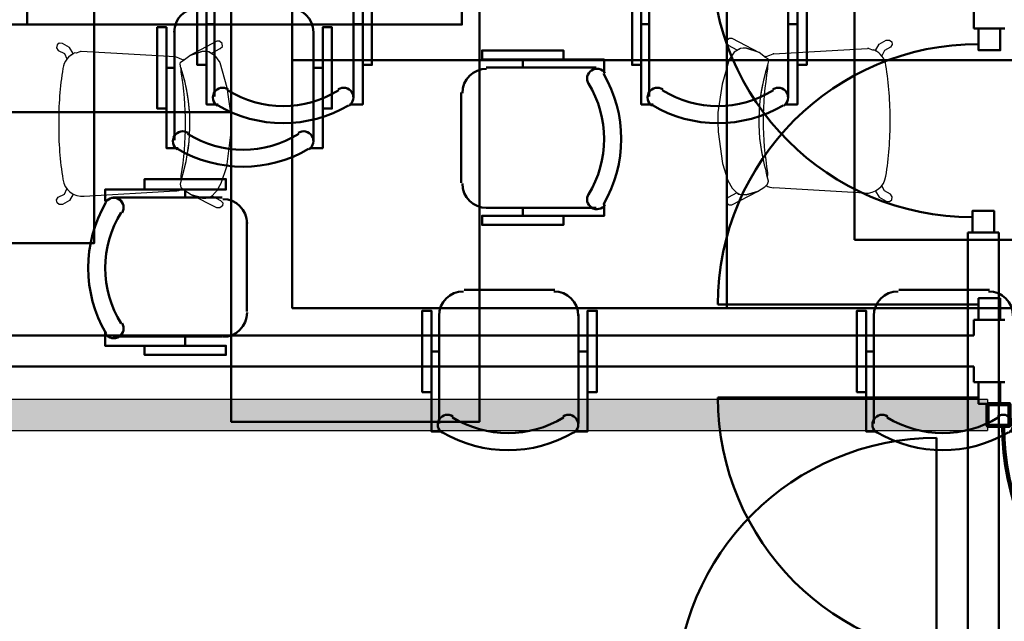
# Model space of a CAD drawing. Header units: metres. Extents: x -1 to 430, y -6 to 31.
# Tile 19 of 169: x 401.26 to 404.44, y 17.5 to 19.44. Entities that reach past the tile are written whole.
import ezdxf

# ---------------------------------------------------------------- set-up
doc = ezdxf.new("R2010")
doc.units = ezdxf.units.M
doc.linetypes.add('CONTINUA', pattern=[0])
for name, color, linetype, lineweight in [('3D P2 MURS NOUS', 7, 'CONTINUA', 25), ('3D P3 MURS NOUS', 7, 'CONTINUA', 25), ('3D P5 MURS NOUS', 7, 'CONTINUA', 25), ('P1 MOBLES', 7, 'CONTINUA', 25), ('P3 MOBLES', 7, 'CONTINUA', 25), ('P4 MOBLES', 7, 'CONTINUA', 25), ('P5 MOBLES', 7, 'CONTINUA', 25), ('PA MOBLES', 7, 'CONTINUA', 25)]:
    doc.layers.add(name, color=color, linetype=linetype, lineweight=lineweight)

# ---------------------------------------------------------------- blocks, each defined once
blk = doc.blocks.new('OBJETO_COMPLEJO_14')
at = {"layer": 'P1 MOBLES', "color": 202, "linetype": 'CONTINUA', "lineweight": 50, "transparency": 33554687}
for p, q in [((400.8602, 19.6241), (400.5681, 19.6241)), ((400.4877, 19.5437), (400.4877, 19.1923)), ((400.9364, 19.1923), (400.9364, 19.5437)), ((400.4623, 19.4252), (400.4877, 19.4252)), ((400.9661, 19.4252), (400.9364, 19.4252))]:
    blk.add_line(p, q, dxfattribs=at)
blk.add_lwpolyline([(401.4148, 20.3649), (400.0136, 20.3649), (400.0136, 19.5649), (401.4148, 19.5649), (401.4148, 20.3649)], close=True, dxfattribs=at)
for points in [[(400.4871, 19.5403), (400.4887, 19.5561), (400.4932, 19.5708), (400.5004, 19.5841), (400.51, 19.5957), (400.5216, 19.6052), (400.5349, 19.6124), (400.5496, 19.617), (400.5654, 19.6186)], [(400.8575, 19.6186), (400.8733, 19.617), (400.888, 19.6124), (400.9013, 19.6052), (400.9128, 19.5957), (400.9224, 19.5841), (400.9296, 19.5708), (400.9342, 19.5561), (400.9358, 19.5403)], [(400.4623, 19.2939), (400.4327, 19.2939), (400.4327, 19.5564), (400.4623, 19.5564), (400.4623, 19.1669), (400.5004, 19.1669)], [(400.9661, 19.2939), (400.9957, 19.2939), (400.9957, 19.5564), (400.9661, 19.5564), (400.9661, 19.1669), (400.9237, 19.1669)], [(400.4969, 19.1625), (400.492, 19.1666), (400.4881, 19.1714), (400.4852, 19.1768), (400.4835, 19.1826), (400.4828, 19.1886), (400.4833, 19.1947), (400.4851, 19.2007), (400.488, 19.2063), (400.492, 19.2113), (400.4968, 19.2152), (400.5022, 19.2181), (400.5079, 19.22), (400.514, 19.2207), (400.52, 19.2202), (400.526, 19.2185), (400.5317, 19.2156)], [(400.8869, 19.2156), (400.8926, 19.2185), (400.8986, 19.2202), (400.9046, 19.2207), (400.9107, 19.22), (400.9164, 19.2181), (400.9218, 19.2152), (400.9266, 19.2113), (400.9306, 19.2063), (400.9335, 19.2007), (400.9353, 19.1947), (400.9358, 19.1886), (400.9352, 19.1826), (400.9334, 19.1768), (400.9305, 19.1714), (400.9266, 19.1666), (400.9217, 19.1625)]]:
    blk.add_lwpolyline(points, dxfattribs=at)
for centre, radius, start, end in [((400.7094, 19.5019), 0.3405, 238.2351, 301.7419), ((400.7094, 19.5231), 0.4167, 239.5542, 300.4262)]:
    blk.add_arc(centre, radius, start, end, dxfattribs=at)
blk = doc.blocks.new('OBJETO_COMPLEJO_16')
at = {"layer": 'P1 MOBLES', "color": 202, "linetype": 'CONTINUA', "lineweight": 50, "transparency": 33554687}
for p, q in [((402.2614, 19.6241), (401.9693, 19.6241)), ((401.8889, 19.5437), (401.8889, 19.1923)), ((402.3376, 19.1923), (402.3376, 19.5437)), ((401.8635, 19.4252), (401.8889, 19.4252)), ((402.3672, 19.4252), (402.3376, 19.4252))]:
    blk.add_line(p, q, dxfattribs=at)
blk.add_lwpolyline([(402.8159, 20.3649), (401.4148, 20.3649), (401.4148, 19.5649), (402.8159, 19.5649), (402.8159, 20.3649)], close=True, dxfattribs=at)
for points in [[(401.8882, 19.5403), (401.8898, 19.5561), (401.8944, 19.5708), (401.9016, 19.5841), (401.9112, 19.5957), (401.9228, 19.6052), (401.9361, 19.6124), (401.9508, 19.617), (401.9666, 19.6186)], [(402.2587, 19.6186), (402.2744, 19.617), (402.2891, 19.6124), (402.3024, 19.6052), (402.314, 19.5957), (402.3236, 19.5841), (402.3308, 19.5708), (402.3354, 19.5561), (402.337, 19.5403)], [(401.8635, 19.2939), (401.8339, 19.2939), (401.8339, 19.5564), (401.8635, 19.5564), (401.8635, 19.1669), (401.9016, 19.1669)], [(402.3672, 19.2939), (402.3969, 19.2939), (402.3969, 19.5564), (402.3672, 19.5564), (402.3672, 19.1669), (402.3249, 19.1669)], [(401.8981, 19.1625), (401.8932, 19.1666), (401.8892, 19.1714), (401.8864, 19.1768), (401.8846, 19.1826), (401.884, 19.1886), (401.8845, 19.1947), (401.8862, 19.2007), (401.8892, 19.2063), (401.8932, 19.2113), (401.898, 19.2152), (401.9034, 19.2181), (401.9091, 19.22), (401.9151, 19.2207), (401.9212, 19.2202), (401.9272, 19.2185), (401.9329, 19.2156)], [(402.2881, 19.2156), (402.2938, 19.2185), (402.2997, 19.2202), (402.3058, 19.2207), (402.3118, 19.22), (402.3176, 19.2181), (402.323, 19.2152), (402.3278, 19.2113), (402.3318, 19.2063), (402.3347, 19.2007), (402.3364, 19.1947), (402.337, 19.1886), (402.3363, 19.1826), (402.3346, 19.1768), (402.3317, 19.1714), (402.3278, 19.1666), (402.3229, 19.1625)]]:
    blk.add_lwpolyline(points, dxfattribs=at)
for centre, radius, start, end in [((402.1106, 19.5019), 0.3405, 238.2351, 301.7419), ((402.1106, 19.5231), 0.4167, 239.5542, 300.4262)]:
    blk.add_arc(centre, radius, start, end, dxfattribs=at)
blk = doc.blocks.new('OBJETO_COMPLEJO_18')
at = {"layer": 'P1 MOBLES', "color": 202, "linetype": 'CONTINUA', "lineweight": 50, "transparency": 33554687}
for p, q in [((403.6626, 19.6241), (403.3705, 19.6241)), ((403.2901, 19.5437), (403.2901, 19.1923)), ((403.7388, 19.1923), (403.7388, 19.5437)), ((403.2647, 19.4252), (403.2901, 19.4252)), ((403.7684, 19.4252), (403.7388, 19.4252))]:
    blk.add_line(p, q, dxfattribs=at)
blk.add_lwpolyline([(404.2171, 20.3649), (402.8159, 20.3649), (402.8159, 19.5649), (404.2171, 19.5649), (404.2171, 20.3649)], close=True, dxfattribs=at)
for points in [[(403.2894, 19.5403), (403.291, 19.5561), (403.2956, 19.5708), (403.3028, 19.5841), (403.3124, 19.5957), (403.3239, 19.6052), (403.3372, 19.6124), (403.3519, 19.617), (403.3677, 19.6186)], [(403.6598, 19.6186), (403.6756, 19.617), (403.6903, 19.6124), (403.7036, 19.6052), (403.7152, 19.5957), (403.7248, 19.5841), (403.732, 19.5708), (403.7366, 19.5561), (403.7381, 19.5403)], [(403.2647, 19.2939), (403.235, 19.2939), (403.235, 19.5564), (403.2647, 19.5564), (403.2647, 19.1669), (403.3028, 19.1669)], [(403.7684, 19.2939), (403.798, 19.2939), (403.798, 19.5564), (403.7684, 19.5564), (403.7684, 19.1669), (403.7261, 19.1669)], [(403.2993, 19.1625), (403.2943, 19.1666), (403.2904, 19.1714), (403.2876, 19.1768), (403.2858, 19.1826), (403.2852, 19.1886), (403.2857, 19.1947), (403.2874, 19.2007), (403.2904, 19.2063), (403.2944, 19.2113), (403.2992, 19.2152), (403.3045, 19.2181), (403.3103, 19.22), (403.3163, 19.2207), (403.3224, 19.2202), (403.3284, 19.2185), (403.3341, 19.2156)], [(403.6893, 19.2156), (403.695, 19.2185), (403.7009, 19.2202), (403.707, 19.2207), (403.713, 19.22), (403.7188, 19.2181), (403.7242, 19.2152), (403.7289, 19.2113), (403.7329, 19.2063), (403.7359, 19.2007), (403.7376, 19.1947), (403.7381, 19.1886), (403.7375, 19.1826), (403.7358, 19.1768), (403.7329, 19.1714), (403.729, 19.1666), (403.7241, 19.1625)]]:
    blk.add_lwpolyline(points, dxfattribs=at)
for centre, radius, start, end in [((403.5117, 19.5019), 0.3405, 238.2351, 301.7419), ((403.5117, 19.5231), 0.4167, 239.5542, 300.4262)]:
    blk.add_arc(centre, radius, start, end, dxfattribs=at)
blk = doc.blocks.new('OBJETO_COMPLEJO_87')
at = {"layer": 'P3 MOBLES', "color": 202, "linetype": 'CONTINUA', "lineweight": 50, "transparency": 33554687}
for p, q in [((402.8829, 19.3114), (402.8829, 19.286)), ((402.7644, 19.286), (403.1199, 19.286)), ((402.6839, 18.9135), (402.6839, 19.2056)), ((401.795, 18.8923), (401.795, 18.8669)), ((401.5621, 18.8669), (401.9135, 18.8669)), ((403.1199, 18.8331), (402.7644, 18.8331)), ((402.8829, 18.8077), (402.8829, 18.8331)), ((401.9939, 18.7865), (401.9939, 18.4986)), ((401.9135, 18.4182), (401.5621, 18.4182)), ((401.795, 18.3886), (401.795, 18.4182))]:
    blk.add_line(p, q, dxfattribs=at)
for points in [[(400.9441, 19.1421), (400.9441, 19.7432), (401.9431, 19.7432), (401.9431, 19.1421), (400.9441, 19.1421)], [(401.9431, 19.7432), (401.9431, 18.1431), (402.7432, 18.1431), (402.7432, 19.7432), (401.9431, 19.7432)]]:
    blk.add_lwpolyline(points, close=True, dxfattribs=at)
for points in [[(403.0141, 19.3114), (403.0141, 19.3411), (402.7517, 19.3411), (402.7517, 19.3114), (403.1453, 19.3114), (403.1453, 19.2691)], [(402.7665, 19.2818), (402.7507, 19.2802), (402.736, 19.2756), (402.7227, 19.2684), (402.7111, 19.2588), (402.7015, 19.2473), (402.6943, 19.234), (402.6898, 19.2193), (402.6882, 19.2035)], [(403.1484, 19.2677), (403.1444, 19.2726), (403.1396, 19.2765), (403.1342, 19.2794), (403.1284, 19.2812), (403.1224, 19.2818), (403.1163, 19.2813), (403.1103, 19.2795), (403.1047, 19.2766), (403.0997, 19.2726), (403.0957, 19.2678), (403.0928, 19.2624), (403.091, 19.2567), (403.0903, 19.2506), (403.0908, 19.2446), (403.0924, 19.2386), (403.0953, 19.2329)], [(401.6637, 18.8923), (401.6637, 18.9262), (401.9262, 18.9262), (401.9262, 18.8923), (401.5367, 18.8923), (401.5367, 18.8542)], [(402.6882, 18.9114), (402.6898, 18.8956), (402.6943, 18.8809), (402.7015, 18.8676), (402.7111, 18.856), (402.7227, 18.8464), (402.736, 18.8392), (402.7507, 18.8347), (402.7665, 18.8331)], [(401.5913, 18.8168), (401.5942, 18.8225), (401.5959, 18.8285), (401.5964, 18.8345), (401.5957, 18.8405), (401.5938, 18.8463), (401.5909, 18.8517), (401.587, 18.8565), (401.582, 18.8605), (401.5764, 18.8634), (401.5704, 18.8652), (401.5643, 18.8657), (401.5583, 18.865), (401.5525, 18.8633), (401.5471, 18.8604), (401.5423, 18.8565), (401.5382, 18.8516)], [(401.9943, 18.7831), (401.9927, 18.7989), (401.9881, 18.8136), (401.9809, 18.8269), (401.9714, 18.8385), (401.9598, 18.8481), (401.9465, 18.8553), (401.9318, 18.8598), (401.916, 18.8614)], [(403.0953, 18.8777), (403.0924, 18.872), (403.0908, 18.8661), (403.0903, 18.86), (403.091, 18.854), (403.0928, 18.8482), (403.0957, 18.8428), (403.0997, 18.8381), (403.1047, 18.834), (403.1103, 18.8311), (403.1163, 18.8294), (403.1224, 18.8288), (403.1284, 18.8295), (403.1342, 18.8312), (403.1396, 18.8341), (403.1444, 18.838), (403.1484, 18.8429)], [(403.0141, 18.8077), (403.0141, 18.778), (402.7517, 18.778), (402.7517, 18.8077), (403.1453, 18.8077), (403.1453, 18.8458)], [(401.916, 18.4169), (401.9318, 18.4185), (401.9465, 18.4231), (401.9598, 18.4303), (401.9714, 18.4399), (401.9809, 18.4515), (401.9881, 18.4648), (401.9927, 18.4795), (401.9943, 18.4953)], [(401.5382, 18.4268), (401.5423, 18.4219), (401.5471, 18.418), (401.5525, 18.4151), (401.5583, 18.4133), (401.5643, 18.4127), (401.5704, 18.4132), (401.5764, 18.415), (401.582, 18.4179), (401.587, 18.4219), (401.5909, 18.4267), (401.5938, 18.4321), (401.5957, 18.4378), (401.5964, 18.4438), (401.5959, 18.4499), (401.5942, 18.4559), (401.5913, 18.4616)], [(401.6637, 18.3886), (401.6637, 18.359), (401.9262, 18.359), (401.9262, 18.3886), (401.5367, 18.3886), (401.5367, 18.4309)]]:
    blk.add_lwpolyline(points, dxfattribs=at)
for centre, radius, start, end in [((402.7837, 19.0552), 0.4167, 329.5741, 30.4448), ((402.8049, 19.0552), 0.3405, 328.2582, 31.7646), ((401.8988, 18.6393), 0.4167, 149.5736, 210.4455), ((401.8776, 18.6393), 0.3405, 148.2581, 211.7651)]:
    blk.add_arc(centre, radius, start, end, dxfattribs=at)
blk = doc.blocks.new('OBJETO_COMPLEJO_143')
at = {"layer": 'P4 MOBLES', "color": 202, "linetype": 'CONTINUA', "lineweight": 50, "transparency": 33554687}
for p, q in [((402.6137, 20.1313), (402.6137, 20.4826)), ((403.0624, 20.4826), (403.0624, 20.1313)), ((402.5883, 20.2498), (402.6137, 20.2498)), ((403.092, 20.2498), (403.0624, 20.2498)), ((402.9862, 20.0508), (402.6941, 20.0508))]:
    blk.add_line(p, q, dxfattribs=at)
for points in [[(402.5883, 20.381), (402.5587, 20.381), (402.5587, 20.1186), (402.5883, 20.1186), (402.5883, 20.508), (402.6264, 20.508)], [(402.6229, 20.5124), (402.618, 20.5083), (402.614, 20.5035), (402.6112, 20.4981), (402.6094, 20.4923), (402.6088, 20.4863), (402.6093, 20.4802), (402.611, 20.4743), (402.614, 20.4686), (402.618, 20.4637), (402.6228, 20.4597), (402.6282, 20.4568), (402.6339, 20.455), (402.6399, 20.4543), (402.646, 20.4548), (402.652, 20.4564), (402.6577, 20.4593)], [(403.0129, 20.4593), (403.0186, 20.4564), (403.0245, 20.4548), (403.0306, 20.4543), (403.0366, 20.455), (403.0424, 20.4568), (403.0478, 20.4597), (403.0526, 20.4637), (403.0566, 20.4686), (403.0595, 20.4743), (403.0612, 20.4802), (403.0618, 20.4863), (403.0611, 20.4923), (403.0594, 20.4981), (403.0565, 20.5035), (403.0526, 20.5083), (403.0477, 20.5124)], [(403.092, 20.381), (403.1217, 20.381), (403.1217, 20.1186), (403.092, 20.1186), (403.092, 20.508), (403.0497, 20.508)], [(402.613, 20.1347), (402.6146, 20.1189), (402.6192, 20.1042), (402.6264, 20.0909), (402.636, 20.0793), (402.6476, 20.0697), (402.6609, 20.0625), (402.6756, 20.0579), (402.6914, 20.0564)], [(402.9835, 20.0564), (402.9992, 20.0579), (403.0139, 20.0625), (403.0272, 20.0697), (403.0388, 20.0793), (403.0484, 20.0909), (403.0556, 20.1042), (403.0602, 20.1189), (403.0618, 20.1347)]]:
    blk.add_lwpolyline(points, dxfattribs=at)
blk.add_lwpolyline([(403.5407, 19.31), (402.1396, 19.31), (402.1396, 20.1101), (403.5407, 20.1101), (403.5407, 19.31)], close=True, dxfattribs=at)
for centre, radius, start, end in [((402.8354, 20.1519), 0.4167, 59.5738, 120.4458), ((402.8354, 20.173), 0.3405, 58.2581, 121.7649)]:
    blk.add_arc(centre, radius, start, end, dxfattribs=at)
blk = doc.blocks.new('OBJETO_COMPLEJO_144')
at = {"layer": 'P4 MOBLES', "color": 202, "linetype": 'CONTINUA', "lineweight": 50, "transparency": 33554687}
for p, q in [((402.9862, 18.5692), (402.6941, 18.5692)), ((402.6137, 18.4888), (402.6137, 18.1374)), ((403.0624, 18.1374), (403.0624, 18.4888)), ((402.5883, 18.3703), (402.6137, 18.3703)), ((403.092, 18.3703), (403.0624, 18.3703))]:
    blk.add_line(p, q, dxfattribs=at)
blk.add_lwpolyline([(403.5407, 19.31), (402.1396, 19.31), (402.1396, 18.51), (403.5407, 18.51), (403.5407, 19.31)], close=True, dxfattribs=at)
for points in [[(402.613, 18.4854), (402.6146, 18.5012), (402.6192, 18.5159), (402.6264, 18.5292), (402.636, 18.5408), (402.6476, 18.5503), (402.6609, 18.5575), (402.6756, 18.5621), (402.6914, 18.5637)], [(402.9835, 18.5637), (402.9992, 18.5621), (403.0139, 18.5575), (403.0272, 18.5503), (403.0388, 18.5408), (403.0484, 18.5292), (403.0556, 18.5159), (403.0602, 18.5012), (403.0618, 18.4854)], [(402.5883, 18.239), (402.5587, 18.239), (402.5587, 18.5015), (402.5883, 18.5015), (402.5883, 18.112), (402.6264, 18.112)], [(403.092, 18.239), (403.1217, 18.239), (403.1217, 18.5015), (403.092, 18.5015), (403.092, 18.112), (403.0497, 18.112)], [(402.6229, 18.1076), (402.618, 18.1117), (402.614, 18.1165), (402.6112, 18.1219), (402.6094, 18.1277), (402.6088, 18.1337), (402.6093, 18.1398), (402.611, 18.1458), (402.614, 18.1514), (402.618, 18.1564), (402.6228, 18.1603), (402.6282, 18.1632), (402.6339, 18.1651), (402.6399, 18.1658), (402.646, 18.1653), (402.652, 18.1636), (402.6577, 18.1607)], [(403.0129, 18.1607), (403.0186, 18.1636), (403.0245, 18.1653), (403.0306, 18.1658), (403.0366, 18.1651), (403.0424, 18.1632), (403.0478, 18.1603), (403.0526, 18.1564), (403.0566, 18.1514), (403.0595, 18.1458), (403.0612, 18.1398), (403.0618, 18.1337), (403.0611, 18.1277), (403.0594, 18.1219), (403.0565, 18.1165), (403.0526, 18.1117), (403.0477, 18.1076)]]:
    blk.add_lwpolyline(points, dxfattribs=at)
for centre, radius, start, end in [((402.8354, 18.447), 0.3405, 238.2351, 301.7419), ((402.8354, 18.4682), 0.4167, 239.5542, 300.4262)]:
    blk.add_arc(centre, radius, start, end, dxfattribs=at)
blk = doc.blocks.new('OBJETO_COMPLEJO_145')
at = {"layer": 'P4 MOBLES', "color": 202, "linetype": 'CONTINUA', "lineweight": 50, "transparency": 33554687}
for p, q in [((404.0149, 20.1313), (404.0149, 20.4826)), ((404.4636, 20.4826), (404.4636, 20.1313)), ((403.9895, 20.2498), (404.0149, 20.2498)), ((404.4932, 20.2498), (404.4636, 20.2498)), ((404.3874, 20.0508), (404.0953, 20.0508))]:
    blk.add_line(p, q, dxfattribs=at)
for points in [[(403.9895, 20.381), (403.9598, 20.381), (403.9598, 20.1186), (403.9895, 20.1186), (403.9895, 20.508), (404.0276, 20.508)], [(404.0241, 20.5124), (404.0191, 20.5083), (404.0152, 20.5035), (404.0124, 20.4981), (404.0106, 20.4923), (404.01, 20.4863), (404.0105, 20.4802), (404.0122, 20.4743), (404.0152, 20.4686), (404.0192, 20.4637), (404.024, 20.4597), (404.0293, 20.4568), (404.0351, 20.455), (404.0411, 20.4543), (404.0472, 20.4548), (404.0532, 20.4564), (404.0589, 20.4593)], [(404.4141, 20.4593), (404.4198, 20.4564), (404.4257, 20.4548), (404.4318, 20.4543), (404.4378, 20.455), (404.4436, 20.4568), (404.449, 20.4597), (404.4537, 20.4637), (404.4577, 20.4686), (404.4607, 20.4743), (404.4624, 20.4802), (404.4629, 20.4863), (404.4623, 20.4923), (404.4606, 20.4981), (404.4577, 20.5035), (404.4538, 20.5083), (404.4489, 20.5124)], [(404.4932, 20.381), (404.5228, 20.381), (404.5228, 20.1186), (404.4932, 20.1186), (404.4932, 20.508), (404.4509, 20.508)], [(404.0142, 20.1347), (404.0158, 20.1189), (404.0204, 20.1042), (404.0276, 20.0909), (404.0372, 20.0793), (404.0487, 20.0697), (404.062, 20.0625), (404.0767, 20.0579), (404.0925, 20.0564)], [(404.3846, 20.0564), (404.4004, 20.0579), (404.4151, 20.0625), (404.4284, 20.0697), (404.44, 20.0793), (404.4496, 20.0909), (404.4568, 20.1042), (404.4614, 20.1189), (404.4629, 20.1347)]]:
    blk.add_lwpolyline(points, dxfattribs=at)
blk.add_lwpolyline([(404.9419, 19.31), (403.5407, 19.31), (403.5407, 20.1101), (404.9419, 20.1101), (404.9419, 19.31)], close=True, dxfattribs=at)
for centre, radius, start, end in [((404.2365, 20.1519), 0.4167, 59.5738, 120.4458), ((404.2365, 20.173), 0.3405, 58.2581, 121.7649)]:
    blk.add_arc(centre, radius, start, end, dxfattribs=at)
blk = doc.blocks.new('OBJETO_COMPLEJO_146')
at = {"layer": 'P4 MOBLES', "color": 202, "linetype": 'CONTINUA', "lineweight": 50, "transparency": 33554687}
for p, q in [((404.3874, 18.5692), (404.0953, 18.5692)), ((404.0149, 18.4888), (404.0149, 18.1374)), ((404.4636, 18.1374), (404.4636, 18.4888)), ((403.9895, 18.3703), (404.0149, 18.3703)), ((404.4932, 18.3703), (404.4636, 18.3703))]:
    blk.add_line(p, q, dxfattribs=at)
blk.add_lwpolyline([(404.9419, 19.31), (403.5407, 19.31), (403.5407, 18.51), (404.9419, 18.51), (404.9419, 19.31)], close=True, dxfattribs=at)
for points in [[(404.0142, 18.4854), (404.0158, 18.5012), (404.0204, 18.5159), (404.0276, 18.5292), (404.0372, 18.5408), (404.0487, 18.5503), (404.062, 18.5575), (404.0767, 18.5621), (404.0925, 18.5637)], [(404.3846, 18.5637), (404.4004, 18.5621), (404.4151, 18.5575), (404.4284, 18.5503), (404.44, 18.5408), (404.4496, 18.5292), (404.4568, 18.5159), (404.4614, 18.5012), (404.4629, 18.4854)], [(403.9895, 18.239), (403.9598, 18.239), (403.9598, 18.5015), (403.9895, 18.5015), (403.9895, 18.112), (404.0276, 18.112)], [(404.4932, 18.239), (404.5228, 18.239), (404.5228, 18.5015), (404.4932, 18.5015), (404.4932, 18.112), (404.4509, 18.112)], [(404.0241, 18.1076), (404.0191, 18.1117), (404.0152, 18.1165), (404.0124, 18.1219), (404.0106, 18.1277), (404.01, 18.1337), (404.0105, 18.1398), (404.0122, 18.1458), (404.0152, 18.1514), (404.0192, 18.1564), (404.024, 18.1603), (404.0293, 18.1632), (404.0351, 18.1651), (404.0411, 18.1658), (404.0472, 18.1653), (404.0532, 18.1636), (404.0589, 18.1607)], [(404.4141, 18.1607), (404.4198, 18.1636), (404.4257, 18.1653), (404.4318, 18.1658), (404.4378, 18.1651), (404.4436, 18.1632), (404.449, 18.1603), (404.4537, 18.1564), (404.4577, 18.1514), (404.4607, 18.1458), (404.4624, 18.1398), (404.4629, 18.1337), (404.4623, 18.1277), (404.4606, 18.1219), (404.4577, 18.1165), (404.4538, 18.1117), (404.4489, 18.1076)]]:
    blk.add_lwpolyline(points, dxfattribs=at)
for centre, radius, start, end in [((404.2365, 18.447), 0.3405, 238.2351, 301.7419), ((404.2365, 18.4682), 0.4167, 239.5542, 300.4262)]:
    blk.add_arc(centre, radius, start, end, dxfattribs=at)
blk = doc.blocks.new('OBJETO_COMPLEJO_201')
at = {"layer": 'P5 MOBLES', "color": 202, "linetype": 'CONTINUA', "lineweight": 50, "transparency": 33554687}
for p, q in [((400.7313, 19.4834), (400.4392, 19.4834)), ((400.3587, 19.403), (400.3587, 19.0516)), ((400.8075, 19.0516), (400.8075, 19.403)), ((400.3333, 19.2845), (400.3587, 19.2845)), ((400.8371, 19.2845), (400.8075, 19.2845))]:
    blk.add_line(p, q, dxfattribs=at)
blk.add_lwpolyline([(401.2858, 20.2242), (399.8846, 20.2242), (399.8846, 19.4242), (401.2858, 19.4242), (401.2858, 20.2242)], close=True, dxfattribs=at)
for points in [[(400.3581, 19.3996), (400.3597, 19.4154), (400.3642, 19.4301), (400.3715, 19.4434), (400.381, 19.455), (400.3926, 19.4645), (400.4059, 19.4717), (400.4206, 19.4763), (400.4364, 19.4779)], [(400.7285, 19.4779), (400.7443, 19.4763), (400.759, 19.4717), (400.7723, 19.4645), (400.7839, 19.455), (400.7934, 19.4434), (400.8007, 19.4301), (400.8052, 19.4154), (400.8068, 19.3996)], [(400.3333, 19.1532), (400.3037, 19.1532), (400.3037, 19.4157), (400.3333, 19.4157), (400.3333, 19.0262), (400.3714, 19.0262)], [(400.8371, 19.1532), (400.8667, 19.1532), (400.8667, 19.4157), (400.8371, 19.4157), (400.8371, 19.0262), (400.7948, 19.0262)], [(400.3679, 19.0218), (400.363, 19.0259), (400.3591, 19.0307), (400.3563, 19.0361), (400.3545, 19.0419), (400.3539, 19.0479), (400.3544, 19.054), (400.3561, 19.06), (400.3591, 19.0656), (400.3631, 19.0706), (400.3678, 19.0745), (400.3732, 19.0775), (400.379, 19.0793), (400.385, 19.08), (400.3911, 19.0795), (400.3971, 19.0778), (400.4027, 19.0749)], [(400.7579, 19.0749), (400.7636, 19.0778), (400.7696, 19.0795), (400.7757, 19.08), (400.7817, 19.0793), (400.7875, 19.0775), (400.7928, 19.0745), (400.7976, 19.0706), (400.8016, 19.0656), (400.8046, 19.06), (400.8063, 19.054), (400.8068, 19.0479), (400.8062, 19.0419), (400.8044, 19.0361), (400.8016, 19.0307), (400.7977, 19.0259), (400.7927, 19.0218)]]:
    blk.add_lwpolyline(points, dxfattribs=at)
for centre, radius, start, end in [((400.5804, 19.3612), 0.3405, 238.2351, 301.7419), ((400.5804, 19.3824), 0.4167, 239.5542, 300.4262)]:
    blk.add_arc(centre, radius, start, end, dxfattribs=at)
blk = doc.blocks.new('OBJETO_COMPLEJO_202')
at = {"layer": 'P5 MOBLES', "color": 202, "linetype": 'CONTINUA', "lineweight": 50, "transparency": 33554687}
for p, q in [((402.1324, 19.4834), (401.8404, 19.4834)), ((401.7599, 19.403), (401.7599, 19.0516)), ((402.2086, 19.0516), (402.2086, 19.403)), ((401.7345, 19.2845), (401.7599, 19.2845)), ((402.2383, 19.2845), (402.2086, 19.2845))]:
    blk.add_line(p, q, dxfattribs=at)
blk.add_lwpolyline([(402.687, 20.2242), (401.2858, 20.2242), (401.2858, 19.4242), (402.687, 19.4242), (402.687, 20.2242)], close=True, dxfattribs=at)
for points in [[(401.7593, 19.3996), (401.7609, 19.4154), (401.7654, 19.4301), (401.7726, 19.4434), (401.7822, 19.455), (401.7938, 19.4645), (401.8071, 19.4717), (401.8218, 19.4763), (401.8376, 19.4779)], [(402.1297, 19.4779), (402.1455, 19.4763), (402.1602, 19.4717), (402.1735, 19.4645), (402.1851, 19.455), (402.1946, 19.4434), (402.2018, 19.4301), (402.2064, 19.4154), (402.208, 19.3996)], [(401.7345, 19.1532), (401.7049, 19.1532), (401.7049, 19.4157), (401.7345, 19.4157), (401.7345, 19.0262), (401.7726, 19.0262)], [(402.2383, 19.1532), (402.2679, 19.1532), (402.2679, 19.4157), (402.2383, 19.4157), (402.2383, 19.0262), (402.1959, 19.0262)], [(401.7691, 19.0218), (401.7642, 19.0259), (401.7603, 19.0307), (401.7574, 19.0361), (401.7557, 19.0419), (401.755, 19.0479), (401.7556, 19.054), (401.7573, 19.06), (401.7602, 19.0656), (401.7643, 19.0706), (401.769, 19.0745), (401.7744, 19.0775), (401.7802, 19.0793), (401.7862, 19.08), (401.7923, 19.0795), (401.7982, 19.0778), (401.8039, 19.0749)], [(402.1591, 19.0749), (402.1648, 19.0778), (402.1708, 19.0795), (402.1769, 19.08), (402.1829, 19.0793), (402.1887, 19.0775), (402.194, 19.0745), (402.1988, 19.0706), (402.2028, 19.0656), (402.2058, 19.06), (402.2075, 19.054), (402.208, 19.0479), (402.2074, 19.0419), (402.2056, 19.0361), (402.2028, 19.0307), (402.1989, 19.0259), (402.1939, 19.0218)]]:
    blk.add_lwpolyline(points, dxfattribs=at)
for centre, radius, start, end in [((401.9816, 19.3612), 0.3405, 238.2351, 301.7419), ((401.9816, 19.3824), 0.4167, 239.5542, 300.4262)]:
    blk.add_arc(centre, radius, start, end, dxfattribs=at)

msp = doc.modelspace()

# ---------------------------------------------------------------- hatches: boundary and pattern name
at = {"layer": '3D P2 MURS NOUS', "linetype": 'CONTINUA', "lineweight": 18, "true_color": 0x006e00, "transparency": 33554687}
msp.add_hatch(color=96, dxfattribs=at).paths.add_polyline_path([(404.3814, 18.1155), (404.3814, 18.2155), (399.3113, 18.2155), (399.2915, 18.1155)])

# ---------------------------------------------------------------- linework, layer by layer
at = {"layer": '3D P2 MURS NOUS', "color": 7, "linetype": 'CONTINUA', "lineweight": 25, "transparency": 33554687}
for p, q in [((404.3814, 18.2155), (399.3113, 18.2155)), ((404.3814, 18.2155), (404.3814, 18.1155)), ((399.2915, 18.1155), (404.3814, 18.1155))]:
    msp.add_line(p, q, dxfattribs=at)
at = {"layer": '3D P2 MURS NOUS', "color": 240, "linetype": 'CONTINUA', "lineweight": 140, "transparency": 33554687}
msp.add_lwpolyline([(404.3814, 18.2005), (404.4514, 18.2005), (404.4514, 18.1305), (404.3814, 18.1305), (404.3814, 18.2005)], close=True, dxfattribs=at)
msp.add_arc((405.2714, 18.1305), 0.84, 180, 270, dxfattribs=at)
at = {"layer": '3D P3 MURS NOUS', "color": 4, "linetype": 'CONTINUA', "lineweight": 50, "transparency": 33554687}
for p, q in [((404.317, 18.7532), (404.417, 18.7532)), ((404.317, 18.7532), (404.317, 17.2662)), ((404.417, 17.2662), (404.417, 18.7532)), ((404.217, 17.2512), (404.217, 18.0912))]:
    msp.add_line(p, q, dxfattribs=at)
msp.add_lwpolyline([(404.402, 18.7532), (404.402, 18.8232), (404.332, 18.8232), (404.332, 18.7532), (404.402, 18.7532)], close=True, dxfattribs=at)
for centre, start, end in [((404.332, 19.6432), 180, 270), ((404.217, 17.2512), 90, 180)]:
    msp.add_arc(centre, 0.84, start, end, dxfattribs=at)
at = {"layer": '3D P5 MURS NOUS', "color": 4, "linetype": 'CONTINUA', "lineweight": 50, "transparency": 33554687}
for p, q in [((404.337, 22.4795), (404.337, 19.4115)), ((404.437, 19.4115), (404.337, 19.4115)), ((404.352, 18.5215), (403.512, 18.5215)), ((404.337, 18.4715), (404.437, 18.4715)), ((404.337, 18.4715), (404.337, 18.4215)), ((404.337, 18.4215), (399.3475, 18.4215)), ((399.3276, 18.3215), (404.337, 18.3215)), ((404.337, 18.3215), (404.337, 18.2715)), ((404.437, 18.2715), (404.337, 18.2715)), ((404.352, 18.2215), (403.512, 18.2215))]:
    msp.add_line(p, q, dxfattribs=at)
for points in [[(404.422, 19.4115), (404.422, 19.3415), (404.352, 19.3415), (404.352, 19.4115), (404.422, 19.4115)], [(404.422, 18.5415), (404.422, 18.4715), (404.352, 18.4715), (404.352, 18.5415), (404.422, 18.5415)], [(404.422, 18.2015), (404.422, 18.2715), (404.352, 18.2715), (404.352, 18.2015), (404.422, 18.2015)]]:
    msp.add_lwpolyline(points, close=True, dxfattribs=at)
for centre, start, end in [((404.352, 18.5215), 90, 180), ((404.352, 18.2215), 180, 270)]:
    msp.add_arc(centre, 0.84, start, end, dxfattribs=at)
at = {"layer": 'PA MOBLES', "color": 180, "transparency": 33554687}
for p, q in [((401.3889, 19.364), (401.3816, 19.3591)), ((401.3997, 19.3637), (401.3889, 19.364)), ((401.4219, 19.3506), (401.3997, 19.3637)), ((401.8966, 19.3706), (401.8093, 19.3243)), ((401.9056, 19.3706), (401.8966, 19.3706)), ((401.9139, 19.3633), (401.9056, 19.3706)), ((401.9149, 19.3536), (401.9139, 19.3633)), ((403.5389, 19.3636), (403.5399, 19.3733)), ((403.5458, 19.3567), (403.5389, 19.3636)), ((403.5399, 19.3733), (403.5483, 19.3806)), ((403.5483, 19.3806), (403.5573, 19.3806)), ((403.5573, 19.3806), (403.6446, 19.3343)), ((404.0196, 19.3405), (404.032, 19.3606)), ((404.032, 19.3606), (404.0541, 19.3737)), ((404.0541, 19.3737), (404.0649, 19.374)), ((404.0649, 19.374), (404.0723, 19.3691)), ((404.0723, 19.3691), (404.0737, 19.3595)), ((401.3816, 19.3591), (401.3801, 19.3495)), ((401.3801, 19.3495), (401.3858, 19.341)), ((401.3858, 19.341), (401.4054, 19.3305)), ((401.4054, 19.3305), (401.4135, 19.3135)), ((401.4342, 19.3305), (401.4219, 19.3506)), ((401.4295, 19.3276), (401.4342, 19.3305)), ((401.4433, 19.3325), (401.4391, 19.3326)), ((401.455, 19.3368), (401.4433, 19.3325)), ((401.5551, 19.3321), (401.4593, 19.3372)), ((401.762, 19.3201), (401.5551, 19.3321)), ((401.8093, 19.3243), (401.8499, 19.3385)), ((401.8093, 19.3243), (401.8516, 19.3384)), ((401.8499, 19.3385), (401.8606, 19.3385)), ((401.8516, 19.3384), (401.8694, 19.3374)), ((401.8606, 19.3385), (401.8707, 19.3373)), ((401.8694, 19.3374), (401.8891, 19.3252)), ((401.8707, 19.3373), (401.88, 19.3318)), ((401.88, 19.3318), (401.908, 19.3467)), ((401.908, 19.3467), (401.9149, 19.3536)), ((403.5739, 19.3418), (403.5458, 19.3567)), ((403.5647, 19.3352), (403.5478, 19.3117)), ((403.5844, 19.3474), (403.5647, 19.3352)), ((403.5832, 19.3473), (403.5739, 19.3418)), ((403.5932, 19.3485), (403.5832, 19.3473)), ((403.6023, 19.3484), (403.5844, 19.3474)), ((403.6039, 19.3485), (403.5932, 19.3485)), ((403.6446, 19.3343), (403.6023, 19.3484)), ((403.6446, 19.3343), (403.6039, 19.3485)), ((403.6652, 19.3183), (403.6446, 19.3343)), ((403.679, 19.3259), (403.6901, 19.3301)), ((403.6919, 19.3301), (403.8987, 19.3421)), ((403.8987, 19.3421), (403.9945, 19.3472)), ((403.9988, 19.3468), (404.0105, 19.3425)), ((404.0105, 19.3425), (404.0148, 19.3426)), ((404.0244, 19.3376), (404.0196, 19.3405)), ((404.0307, 19.3331), (404.0244, 19.3376)), ((404.0404, 19.3235), (404.0307, 19.3331)), ((404.0484, 19.3405), (404.0404, 19.3235)), ((404.068, 19.351), (404.0484, 19.3405)), ((404.0737, 19.3595), (404.068, 19.351)), ((401.4135, 19.3135), (401.4231, 19.3231)), ((401.4231, 19.3231), (401.4295, 19.3276)), ((401.7748, 19.3159), (401.7637, 19.3201)), ((401.7864, 19.311), (401.7748, 19.3159)), ((401.7783, 19.297), (401.7792, 19.3026)), ((401.7783, 19.297), (401.7792, 19.3026)), ((401.7811, 19.2848), (401.7783, 19.297)), ((401.7811, 19.2848), (401.7783, 19.297)), ((401.7792, 19.3026), (401.7886, 19.3083)), ((401.7792, 19.3026), (401.7886, 19.3083)), ((401.7878, 19.3117), (401.7864, 19.311)), ((401.7886, 19.3083), (401.8093, 19.3243)), ((401.7886, 19.3083), (401.7903, 19.3096)), ((401.8891, 19.3252), (401.9061, 19.3017)), ((401.9061, 19.3017), (401.9286, 19.2217)), ((403.5478, 19.3117), (403.5252, 19.2317)), ((403.6652, 19.3183), (403.6636, 19.3196)), ((403.6746, 19.3126), (403.6652, 19.3183)), ((403.6746, 19.3126), (403.6652, 19.3183)), ((403.666, 19.3217), (403.6675, 19.321)), ((403.6675, 19.321), (403.679, 19.3259)), ((403.6728, 19.2948), (403.6756, 19.307)), ((403.6728, 19.2948), (403.6756, 19.307)), ((403.6756, 19.307), (403.6746, 19.3126)), ((403.6756, 19.307), (403.6746, 19.3126)), ((401.9286, 19.2217), (401.9418, 19.1305)), ((403.5252, 19.2317), (403.5121, 19.1405)), ((403.5121, 19.1405), (403.5121, 19.1104)), ((401.9418, 19.1305), (401.9418, 19.1004)), ((403.5121, 19.1104), (403.513, 19.0784)), ((401.9418, 19.1004), (401.9408, 19.0684)), ((403.513, 19.0784), (403.5262, 18.9759)), ((401.9408, 19.0684), (401.9277, 18.9659)), ((401.9277, 18.9659), (401.9098, 18.9114)), ((403.5262, 18.9759), (403.544, 18.9214)), ((403.6712, 18.9338), (403.6671, 18.9505)), ((403.6746, 18.9195), (403.6671, 18.9505)), ((401.7792, 18.9095), (401.7867, 18.9405)), ((401.7792, 18.9095), (401.7827, 18.9238)), ((401.7827, 18.9238), (401.7867, 18.9405)), ((403.544, 18.9214), (403.5581, 18.8969)), ((403.6746, 18.9195), (403.6712, 18.9338)), ((403.6718, 18.9091), (403.6746, 18.9195)), ((403.6718, 18.9091), (403.6746, 18.9195)), ((401.4054, 18.8776), (401.4135, 18.8945)), ((401.4135, 18.8945), (401.4231, 18.8849)), ((401.4231, 18.8849), (401.4295, 18.8804)), ((401.4694, 18.871), (401.762, 18.888)), ((401.782, 18.8991), (401.7792, 18.9095)), ((401.782, 18.8991), (401.7792, 18.9095)), ((401.7861, 18.895), (401.782, 18.8991)), ((401.7905, 18.8907), (401.782, 18.8991)), ((401.814, 18.8756), (401.7905, 18.8907)), ((401.8957, 18.8869), (401.8769, 18.8672)), ((401.9098, 18.9114), (401.8957, 18.8869)), ((403.5565, 18.8427), (403.6399, 18.8856)), ((403.5581, 18.8969), (403.5769, 18.8772)), ((403.6032, 18.8753), (403.6399, 18.8856)), ((403.6399, 18.8856), (403.6032, 18.8748)), ((403.6399, 18.8856), (403.6634, 18.9007)), ((403.6634, 18.9007), (403.6718, 18.9091)), ((403.6677, 18.905), (403.6718, 18.9091)), ((403.9844, 18.881), (403.6919, 18.898)), ((404.0244, 18.8904), (404.0196, 18.8875)), ((404.0196, 18.8875), (404.032, 18.8674)), ((404.0307, 18.8949), (404.0244, 18.8904)), ((404.0404, 18.9045), (404.0307, 18.8949)), ((404.0484, 18.8876), (404.0404, 18.9045)), ((404.068, 18.8771), (404.0484, 18.8876)), ((401.3801, 18.8586), (401.3858, 18.8671)), ((401.3816, 18.8489), (401.3801, 18.8586)), ((401.3858, 18.8671), (401.4054, 18.8776)), ((401.4219, 18.8574), (401.3997, 18.8444)), ((401.4342, 18.8775), (401.4219, 18.8574)), ((401.4295, 18.8804), (401.4342, 18.8775)), ((401.8506, 18.8653), (401.814, 18.8756)), ((401.8973, 18.8327), (401.814, 18.8756)), ((401.814, 18.8756), (401.8506, 18.8648)), ((401.8769, 18.8672), (401.8506, 18.8653)), ((401.8506, 18.8648), (401.8613, 18.8648)), ((401.8613, 18.8648), (401.8714, 18.866)), ((401.8714, 18.866), (401.8807, 18.8715)), ((401.8807, 18.8715), (401.9087, 18.8566)), ((401.9087, 18.8566), (401.9157, 18.8497)), ((403.5451, 18.8666), (403.5382, 18.8597)), ((403.5382, 18.8597), (403.5392, 18.85)), ((403.5731, 18.8815), (403.5451, 18.8666)), ((403.5824, 18.876), (403.5731, 18.8815)), ((403.5769, 18.8772), (403.6032, 18.8753)), ((403.5925, 18.8748), (403.5824, 18.876)), ((403.6032, 18.8748), (403.5925, 18.8748)), ((404.032, 18.8674), (404.0541, 18.8544)), ((404.0541, 18.8544), (404.0649, 18.8541)), ((404.0649, 18.8541), (404.0723, 18.8589)), ((404.0737, 18.8686), (404.068, 18.8771)), ((404.0723, 18.8589), (404.0737, 18.8686)), ((401.3889, 18.8441), (401.3816, 18.8489)), ((401.3997, 18.8444), (401.3889, 18.8441)), ((401.9063, 18.8327), (401.8973, 18.8327)), ((401.9146, 18.84), (401.9063, 18.8327)), ((401.9157, 18.8497), (401.9146, 18.84)), ((403.5392, 18.85), (403.5475, 18.8427)), ((403.5475, 18.8427), (403.5565, 18.8427))]:
    msp.add_line(p, q, dxfattribs=at)
at = {"layer": 'PA MOBLES', "lineweight": 50, "transparency": 33554687}
for points in [[(403.9519, 18.7296), (404.6519, 18.7296), (404.6519, 20.1296), (403.9519, 20.1296), (403.9519, 18.7296)], [(400.8019, 18.7196), (401.5019, 18.7196), (401.5019, 20.1196), (400.8019, 20.1196), (400.8019, 18.7196)]]:
    msp.add_lwpolyline(points, close=True, dxfattribs=at)
at = {"layer": 'PA MOBLES', "color": 180, "transparency": 33554687}
for centre, radius, start, end in [((401.463, 19.2743), 0.0631, 112.3456, 172.2529), ((401.463, 19.2743), 0.0631, 93.368, 97.308), ((403.6901, 19.2913), 0.0388, 87.4403, 90.0024), ((403.9908, 19.2843), 0.0631, 82.692, 86.632), ((403.9908, 19.2843), 0.0631, 7.7471, 67.6544), ((401.7637, 19.2813), 0.0388, 89.9976, 92.5597), ((401.7637, 19.2813), 0.0388, 46.7948, 51.5698), ((403.6901, 19.2913), 0.0388, 128.4302, 133.2052), ((402.4347, 19.1148), 1.0477, 170.7738, 180.5892), ((401.7981, 19.2767), 0.0172, 160.9011, 195.9119), ((401.7981, 19.2767), 0.0172, 160.9011, 195.9119), ((401.2324, 19.1036), 0.5778, 18.0151, 18.2712), ((401.2324, 19.1036), 0.5778, 343.6055, 18.2712), ((400.8098, 19.1047), 0.9861, 359.9607, 9.7674), ((400.8098, 19.1047), 0.9861, 359.9607, 9.7674), ((401.2324, 19.1036), 0.5778, 343.6055, 18.0151), ((404.2215, 19.1136), 0.5778, 161.7288, 196.3945), ((404.2215, 19.1136), 0.5778, 161.9849, 196.3945), ((404.644, 19.1147), 0.9861, 170.2326, 180.0393), ((404.644, 19.1147), 0.9861, 170.2326, 180.0393), ((404.2215, 19.1136), 0.5778, 161.7288, 161.9849), ((403.6557, 19.2867), 0.0172, 344.0881, 19.0989), ((403.6557, 19.2867), 0.0172, 344.0881, 19.0989), ((403.0192, 19.1248), 1.0477, 359.4108, 9.2262), ((404.644, 19.1133), 0.9861, 179.9607, 189.7674), ((404.644, 19.1133), 0.9861, 179.9607, 189.7674), ((403.0192, 19.1032), 1.0477, 350.7738, 0.5892), ((402.4347, 19.0932), 1.0477, 179.4108, 189.2262), ((400.8098, 19.1033), 0.9861, 350.2326, 0.0393), ((400.8098, 19.1033), 0.9861, 350.2326, 0.0393), ((401.463, 18.9338), 0.0631, 187.7471, 275.8066), ((401.7981, 18.9314), 0.0172, 164.0881, 205.9942), ((401.7981, 18.9314), 0.0172, 164.0881, 205.9942), ((403.6557, 18.9414), 0.0172, 334.0058, 15.9119), ((403.6557, 18.9414), 0.0172, 334.0058, 15.9119), ((403.9908, 18.9438), 0.0631, 264.1934, 352.2529), ((401.7637, 18.9268), 0.0388, 267.4403, 305.231), ((403.6901, 18.9368), 0.0388, 234.769, 272.5597)]:
    msp.add_arc(centre, radius, start, end, dxfattribs=at)

# ---------------------------------------------------------------- block references
at = {"layer": 'P1 MOBLES', "color": 202, "linetype": 'CONTINUA', "lineweight": 50, "transparency": 33554687}
for name in ['OBJETO_COMPLEJO_14', 'OBJETO_COMPLEJO_16', 'OBJETO_COMPLEJO_18']:
    msp.add_blockref(name, (0, 0), dxfattribs=at)
at = {"layer": 'P3 MOBLES', "color": 202, "linetype": 'CONTINUA', "lineweight": 50, "transparency": 33554687}
msp.add_blockref('OBJETO_COMPLEJO_87', (0, 0), dxfattribs=at)
at = {"layer": 'P4 MOBLES', "color": 202, "linetype": 'CONTINUA', "lineweight": 50, "transparency": 33554687}
for name in ['OBJETO_COMPLEJO_143', 'OBJETO_COMPLEJO_145', 'OBJETO_COMPLEJO_144', 'OBJETO_COMPLEJO_146']:
    msp.add_blockref(name, (0, 0), dxfattribs=at)
at = {"layer": 'P5 MOBLES', "color": 202, "linetype": 'CONTINUA', "lineweight": 50, "transparency": 33554687}
for name in ['OBJETO_COMPLEJO_201', 'OBJETO_COMPLEJO_202']:
    msp.add_blockref(name, (0, 0), dxfattribs=at)

doc.saveas('drawing.dxf')
